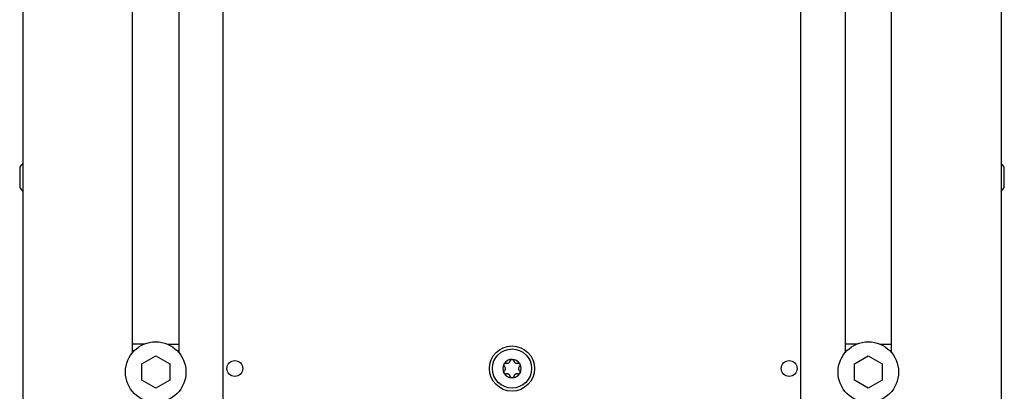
# Model space of a CAD drawing. Extents: x 1246 to 4096, y 1025 to 3267.
# Tile 16 of 44: x 2132 to 2343, y 1838 to 1918. Entities that reach past the tile are written whole.
import ezdxf

# ---------------------------------------------------------------- set-up
doc = ezdxf.new("R2010")
doc.units = 0
doc.layers.add('KF_VIDA_L_REAR', color=7, linetype='CONTINUOUS')

# ---------------------------------------------------------------- blocks, each defined once
blk = doc.blocks.new('KF_VIDA_L_REAR')
at = {"layer": 'KF_VIDA_L_REAR'}
for p, q in [((-105, 1072), (-105, 3)), ((-62, 3), (-62, 1072)), ((62, 3), (62, 1072)), ((105, 1072), (105, 3)), ((-81.5, 156.9), (-81.5, 931.85)), ((-71.5, 931.85), (-71.5, 156.9)), ((71.5, 931.85), (71.5, 156.9)), ((81.5, 156.9), (81.5, 931.85)), ((-105.7, 196.67), (-105.7, 192.33)), ((105.7, 192.33), (105.7, 196.67)), ((-79, 158.75), (-81.5, 158.75)), ((-74, 158.75), (-71.5, 158.75)), ((74, 158.75), (71.5, 158.75)), ((79, 158.75), (81.5, 158.75)), ((-79.5, 154.48), (-76.5, 156.21)), ((-79.5, 151.02), (-79.5, 154.48)), ((-76.5, 156.21), (-73.5, 154.48)), ((-73.5, 154.48), (-73.5, 151.02)), ((73.5, 154.48), (76.5, 156.21)), ((73.5, 151.02), (73.5, 154.48)), ((76.5, 156.21), (79.5, 154.48)), ((79.5, 154.48), (79.5, 151.02)), ((-76.5, 149.29), (-79.5, 151.02)), ((-73.5, 151.02), (-76.5, 149.29)), ((76.5, 149.29), (73.5, 151.02)), ((79.5, 151.02), (76.5, 149.29))]:
    blk.add_line(p, q, dxfattribs=at)
for centre, radius in [((-76.5, 152.75), 6.5), ((76.5, 152.75), 6.5), ((0, 153.5), 4.85), ((0, 153.5), 4.2), ((-59.5, 153.5), 1.7), ((59.5, 153.5), 1.7)]:
    blk.add_circle(centre, radius, dxfattribs=at)
for centre, radius, start, end in [((-101.79, 194.24), 4.6, 134.1777, 148.1095), ((101.79, 194.24), 4.6, 31.8905, 45.8223), ((-101.79, 194.76), 4.6, 211.8905, 225.8223), ((101.79, 194.76), 4.6, 314.1777, 328.1095), ((0, 153.5), 1.98, 150, 210), ((0, 153.5), 1.98, 90, 150), ((0, 153.5), 1.97, 30, 90), ((0, 153.5), 1.98, 330, 30), ((0, 153.5), 1.97, 210, 270), ((0, 153.5), 1.98, 270, 330)]:
    blk.add_arc(centre, radius, start, end, dxfattribs=at)
for points, knots in [([(-1.64, 154), (-1.68, 154.04), (-1.71, 154.09), (-1.76, 154.19), (-1.77, 154.25), (-1.76, 154.37), (-1.74, 154.44), (-1.71, 154.49)], [0.02105829, 0.02105829, 0.02105829, 0.02105829, 0.03895374, 0.03895374, 0.05689242, 0.05689242, 0.0748311, 0.0748311, 0.0748311, 0.0748311]), ([(-1.71, 154.49), (-1.68, 154.54), (-1.64, 154.59), (-1.54, 154.65), (-1.48, 154.67), (-1.37, 154.69), (-1.31, 154.68), (-1.26, 154.67)], [0.0748311, 0.0748311, 0.0748311, 0.0748311, 0.09276978, 0.09276978, 0.11070846, 0.11070846, 0.12860391, 0.12860391, 0.12860391, 0.12860391]), ([(-1.26, 154.67), (-1.2, 154.65), (-1.15, 154.64), (-1.04, 154.64), (-0.97, 154.64), (-0.84, 154.67), (-0.77, 154.7), (-0.65, 154.77), (-0.6, 154.81), (-0.5, 154.91), (-0.46, 154.97), (-0.41, 155.07), (-0.4, 155.12), (-0.38, 155.17)], [0.0316524, 0.0316524, 0.0316524, 0.0316524, 0.0483408, 0.0483408, 0.0683806, 0.0683806, 0.0884204, 0.0884204, 0.1084603, 0.1084603, 0.1285001, 0.1285001, 0.1451885, 0.1451885, 0.1451885, 0.1451885]), ([(-0.38, 155.17), (-0.37, 155.23), (-0.35, 155.28), (-0.28, 155.37), (-0.23, 155.41), (-0.12, 155.46), (-0.06, 155.47), (0, 155.47)], [0.0210583, 0.0210583, 0.0210583, 0.0210583, 0.03895374, 0.03895374, 0.05689242, 0.05689242, 0.0748311, 0.0748311, 0.0748311, 0.0748311]), ([(0, 155.47), (0.06, 155.47), (0.12, 155.46), (0.23, 155.41), (0.28, 155.37), (0.35, 155.28), (0.37, 155.23), (0.38, 155.17)], [0.0748311, 0.0748311, 0.0748311, 0.0748311, 0.09276978, 0.09276978, 0.11070846, 0.11070846, 0.12860391, 0.12860391, 0.12860391, 0.12860391]), ([(0.38, 155.17), (0.4, 155.12), (0.41, 155.07), (0.46, 154.97), (0.5, 154.91), (0.6, 154.81), (0.65, 154.77), (0.77, 154.7), (0.84, 154.67), (0.97, 154.64), (1.04, 154.64), (1.15, 154.64), (1.2, 154.65), (1.26, 154.67)], [0.0316524, 0.0316524, 0.0316524, 0.0316524, 0.0483408, 0.0483408, 0.0683806, 0.0683806, 0.0884204, 0.0884204, 0.1084603, 0.1084603, 0.1285001, 0.1285001, 0.1451885, 0.1451885, 0.1451885, 0.1451885]), ([(1.26, 154.67), (1.31, 154.68), (1.37, 154.69), (1.48, 154.67), (1.54, 154.65), (1.64, 154.59), (1.68, 154.54), (1.71, 154.49)], [0.02105829, 0.02105829, 0.02105829, 0.02105829, 0.03895374, 0.03895374, 0.05689242, 0.05689242, 0.0748311, 0.0748311, 0.0748311, 0.0748311]), ([(1.71, 154.49), (1.74, 154.44), (1.76, 154.37), (1.77, 154.25), (1.76, 154.19), (1.71, 154.09), (1.68, 154.04), (1.64, 154)], [0.0748311, 0.0748311, 0.0748311, 0.0748311, 0.09276978, 0.09276978, 0.11070846, 0.11070846, 0.12860391, 0.12860391, 0.12860391, 0.12860391]), ([(-1.71, 152.51), (-1.74, 152.56), (-1.76, 152.63), (-1.77, 152.75), (-1.76, 152.81), (-1.71, 152.91), (-1.68, 152.96), (-1.64, 153)], [0.0748311, 0.0748311, 0.0748311, 0.0748311, 0.09276978, 0.09276978, 0.11070846, 0.11070846, 0.12860391, 0.12860391, 0.12860391, 0.12860391]), ([(-1.26, 152.33), (-1.31, 152.32), (-1.37, 152.31), (-1.48, 152.33), (-1.54, 152.35), (-1.64, 152.41), (-1.68, 152.46), (-1.71, 152.51)], [0.02105829, 0.02105829, 0.02105829, 0.02105829, 0.03895374, 0.03895374, 0.05689242, 0.05689242, 0.0748311, 0.0748311, 0.0748311, 0.0748311]), ([(-1.64, 153), (-1.6, 153.03), (-1.57, 153.07), (-1.5, 153.17), (-1.47, 153.23), (-1.43, 153.36), (-1.42, 153.43), (-1.42, 153.57), (-1.43, 153.64), (-1.47, 153.77), (-1.5, 153.83), (-1.57, 153.93), (-1.6, 153.97), (-1.64, 154)], [0.0316524, 0.0316524, 0.0316524, 0.0316524, 0.0483408, 0.0483408, 0.0683806, 0.0683806, 0.0884204, 0.0884204, 0.1084603, 0.1084603, 0.1285001, 0.1285001, 0.1451885, 0.1451885, 0.1451885, 0.1451885]), ([(-0.38, 151.83), (-0.4, 151.88), (-0.41, 151.93), (-0.46, 152.03), (-0.5, 152.09), (-0.6, 152.19), (-0.65, 152.23), (-0.77, 152.3), (-0.84, 152.33), (-0.97, 152.36), (-1.04, 152.36), (-1.15, 152.36), (-1.2, 152.35), (-1.26, 152.33)], [0.0316524, 0.0316524, 0.0316524, 0.0316524, 0.0483408, 0.0483408, 0.0683806, 0.0683806, 0.0884204, 0.0884204, 0.1084603, 0.1084603, 0.1285001, 0.1285001, 0.1451885, 0.1451885, 0.1451885, 0.1451885]), ([(1.26, 152.33), (1.2, 152.35), (1.15, 152.36), (1.04, 152.36), (0.97, 152.36), (0.84, 152.33), (0.77, 152.3), (0.65, 152.23), (0.6, 152.19), (0.5, 152.09), (0.46, 152.03), (0.41, 151.93), (0.4, 151.88), (0.38, 151.83)], [0.0316524, 0.0316524, 0.0316524, 0.0316524, 0.0483408, 0.0483408, 0.0683806, 0.0683806, 0.0884204, 0.0884204, 0.1084603, 0.1084603, 0.1285001, 0.1285001, 0.1451885, 0.1451885, 0.1451885, 0.1451885]), ([(1.71, 152.51), (1.68, 152.46), (1.64, 152.41), (1.54, 152.35), (1.48, 152.33), (1.37, 152.31), (1.31, 152.32), (1.26, 152.33)], [0.0748311, 0.0748311, 0.0748311, 0.0748311, 0.09276978, 0.09276978, 0.11070846, 0.11070846, 0.12860391, 0.12860391, 0.12860391, 0.12860391]), ([(1.64, 154), (1.6, 153.97), (1.57, 153.93), (1.5, 153.83), (1.47, 153.77), (1.43, 153.64), (1.42, 153.57), (1.42, 153.43), (1.43, 153.36), (1.47, 153.23), (1.5, 153.17), (1.57, 153.07), (1.6, 153.03), (1.64, 153)], [0.0316524, 0.0316524, 0.0316524, 0.0316524, 0.0483408, 0.0483408, 0.0683806, 0.0683806, 0.0884204, 0.0884204, 0.1084603, 0.1084603, 0.1285001, 0.1285001, 0.1451885, 0.1451885, 0.1451885, 0.1451885]), ([(1.64, 153), (1.68, 152.96), (1.71, 152.91), (1.76, 152.81), (1.77, 152.75), (1.76, 152.63), (1.74, 152.56), (1.71, 152.51)], [0.02105829, 0.02105829, 0.02105829, 0.02105829, 0.03895374, 0.03895374, 0.05689242, 0.05689242, 0.0748311, 0.0748311, 0.0748311, 0.0748311]), ([(0, 151.52), (-0.06, 151.52), (-0.12, 151.54), (-0.23, 151.59), (-0.28, 151.63), (-0.35, 151.72), (-0.37, 151.77), (-0.38, 151.83)], [0.0748311, 0.0748311, 0.0748311, 0.0748311, 0.09276978, 0.09276978, 0.11070846, 0.11070846, 0.12860391, 0.12860391, 0.12860391, 0.12860391]), ([(0.38, 151.83), (0.37, 151.77), (0.35, 151.72), (0.28, 151.63), (0.23, 151.59), (0.12, 151.54), (0.06, 151.52), (0, 151.52)], [0.02105829, 0.02105829, 0.02105829, 0.02105829, 0.03895374, 0.03895374, 0.05689242, 0.05689242, 0.0748311, 0.0748311, 0.0748311, 0.0748311])]:
    blk.add_open_spline(points, degree=3, knots=knots, dxfattribs=at)

msp = doc.modelspace()

# ---------------------------------------------------------------- block references
at = {"layer": 'KF_VIDA_L_REAR'}
msp.add_blockref('KF_VIDA_L_REAR', (2237.66, 1689.21), dxfattribs=at)

doc.saveas('drawing.dxf')
